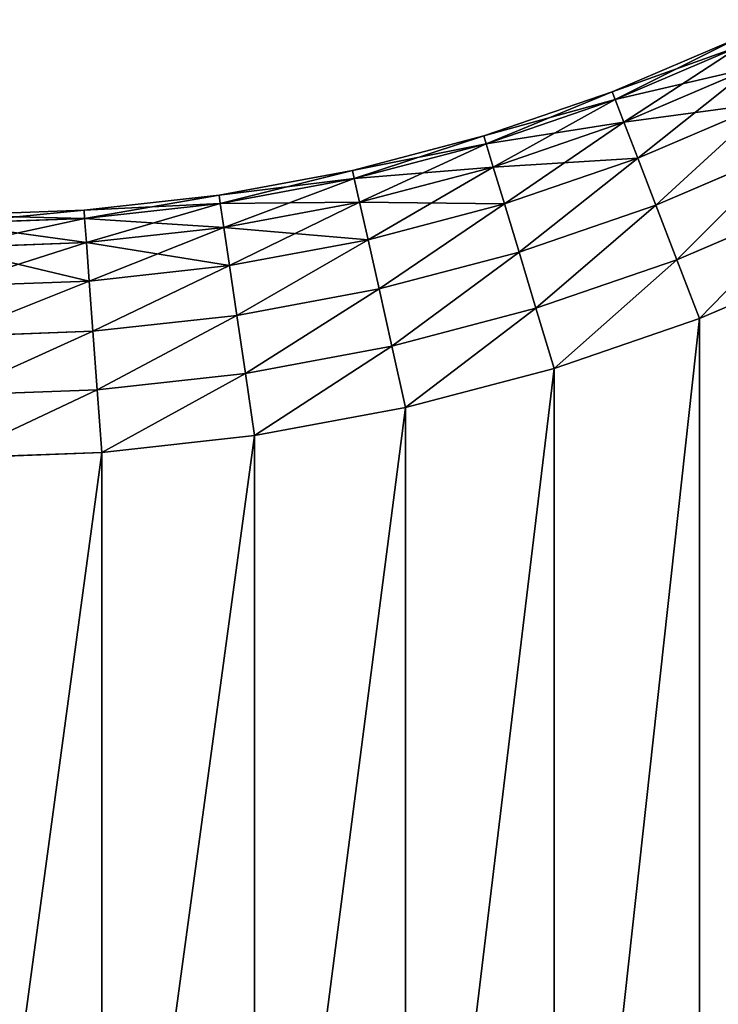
# Model space of a CAD drawing. Extents: x 8 to 690, y 8 to 312.
# Tile 240 of 256: x 638 to 644, y 160 to 168. Entities that reach past the tile are written whole.
import ezdxf

# ---------------------------------------------------------------- set-up
doc = ezdxf.new("R2010")
doc.units = 0
doc.layers.get('0').update_dxf_attribs({"color": 13, "linetype": 'CONTINUOUS'})

# ---------------------------------------------------------------- blocks, each defined once
blk = doc.blocks.new('SKP985B')
for p, q in [((643.1975, 172.8867, 8.7682), (642.1686, 172.4469, 8.7682)), ((642.1686, 172.4469, 2.7682), (643.1975, 172.8867, 2.7682)), ((643.2266, 172.8251, 9.2858), (642.1931, 172.3832, 9.2858)), ((642.1931, 172.3832, 2.2505), (643.2266, 172.8251, 2.2505)), ((643.3119, 172.6442, 9.7682), (642.2649, 172.1966, 9.7682)), ((642.2649, 172.1966, 1.7682), (643.3119, 172.6442, 1.7682)), ((642.1686, 172.4469, 8.7682), (641.1102, 172.0837, 8.7682)), ((641.1102, 172.0837, 2.7682), (642.1686, 172.4469, 2.7682)), ((642.1686, 172.4469, 8.7682), (642.1931, 172.3832, 9.2858)), ((642.1686, 172.4469, 2.7682), (642.1931, 172.3832, 2.2505)), ((642.1686, 172.4469, 8.7682), (642.1686, 172.4469, 2.7682)), ((642.1931, 172.3832, 9.2858), (641.13, 172.0184, 9.2858)), ((641.13, 172.0184, 2.2505), (642.1931, 172.3832, 2.2505)), ((642.1931, 172.3832, 9.2858), (642.2649, 172.1966, 9.7682)), ((642.1931, 172.3832, 2.2505), (642.2649, 172.1966, 1.7682)), ((643.4475, 172.3566, 10.1824), (642.3791, 171.8998, 10.1824)), ((642.3791, 171.8998, 1.3539), (643.4475, 172.3566, 1.3539)), ((642.2649, 172.1966, 9.7682), (641.1878, 171.8271, 9.7682)), ((641.1878, 171.8271, 1.7682), (642.2649, 172.1966, 1.7682)), ((642.2649, 172.1966, 9.7682), (642.3791, 171.8998, 10.1824)), ((642.2649, 172.1966, 1.7682), (642.3791, 171.8998, 1.3539)), ((641.1102, 172.0837, 8.7682), (640.028, 171.7992, 8.7682)), ((641.1102, 172.0837, 2.7682), (640.028, 171.7992, 2.7682)), ((641.13, 172.0184, 9.2858), (640.0429, 171.7327, 9.2858)), ((640.0429, 171.7327, 2.2505), (641.13, 172.0184, 2.2505)), ((641.13, 172.0184, 9.2858), (641.1102, 172.0837, 8.7682)), ((641.1102, 172.0837, 8.7682), (641.1102, 172.0837, 2.7682)), ((641.1102, 172.0837, 2.7682), (641.13, 172.0184, 2.2505)), ((641.13, 172.0184, 9.2858), (641.1878, 171.8271, 9.7682)), ((641.13, 172.0184, 2.2505), (641.1878, 171.8271, 1.7682)), ((643.6244, 171.9817, 10.5002), (642.5279, 171.5129, 10.5002)), ((642.5279, 171.5129, 1.0361), (643.6244, 171.9817, 1.0361)), ((642.3791, 171.8998, 10.1824), (641.28, 171.5227, 10.1824)), ((641.28, 171.5227, 1.3539), (642.3791, 171.8998, 1.3539)), ((642.3791, 171.8998, 10.1824), (642.5279, 171.5129, 10.5002)), ((642.3791, 171.8998, 1.3539), (642.5279, 171.5129, 1.0361)), ((640.028, 171.7992, 8.7682), (638.9279, 171.5949, 8.7682)), ((640.028, 171.7992, 2.7682), (638.9279, 171.5949, 2.7682)), ((640.0429, 171.7327, 9.2858), (640.028, 171.7992, 8.7682)), ((640.028, 171.7992, 8.7682), (640.028, 171.7992, 2.7682)), ((640.028, 171.7992, 2.7682), (640.0429, 171.7327, 2.2505)), ((641.1878, 171.8271, 9.7682), (640.0866, 171.5376, 9.7682)), ((640.0866, 171.5376, 1.7682), (641.1878, 171.8271, 1.7682)), ((641.1878, 171.8271, 9.7682), (641.28, 171.5227, 10.1824)), ((641.1878, 171.8271, 1.7682), (641.28, 171.5227, 1.3539)), ((640.0429, 171.7327, 9.2858), (638.9378, 171.5274, 9.2858)), ((640.0429, 171.7327, 2.2505), (638.9378, 171.5274, 2.2505)), ((640.0866, 171.5376, 9.7682), (640.0429, 171.7327, 9.2858)), ((640.0429, 171.7327, 2.2505), (640.0866, 171.5376, 1.7682)), ((638.9279, 171.5949, 8.7682), (637.8157, 171.4718, 8.7682)), ((638.9279, 171.5949, 2.7682), (637.8157, 171.4718, 2.7682)), ((638.9378, 171.5274, 9.2858), (638.9279, 171.5949, 8.7682)), ((638.9279, 171.5949, 8.7682), (638.9279, 171.5949, 2.7682)), ((638.9279, 171.5949, 2.7682), (638.9378, 171.5274, 2.2505)), ((640.0866, 171.5376, 9.7682), (638.9671, 171.3296, 9.7682)), ((638.9671, 171.3296, 1.7682), (640.0866, 171.5376, 1.7682)), ((640.0866, 171.5376, 9.7682), (640.1561, 171.2272, 10.1824)), ((640.0866, 171.5376, 1.7682), (640.1561, 171.2272, 1.3539)), ((643.8303, 171.5451, 10.7), (642.7012, 171.0624, 10.7)), ((642.7012, 171.0624, 0.8363), (643.8303, 171.5451, 0.8363)), ((637.8157, 171.4718, 8.7682), (636.6975, 171.4307, 8.7682)), ((637.8157, 171.4718, 2.7682), (636.6975, 171.4307, 2.7682)), ((637.8207, 171.4038, 9.2858), (637.8157, 171.4718, 8.7682)), ((637.8157, 171.4718, 8.7682), (637.8157, 171.4718, 2.7682)), ((637.8157, 171.4718, 2.7682), (637.8207, 171.4038, 2.2505)), ((638.9378, 171.5274, 9.2858), (637.8207, 171.4038, 9.2858)), ((638.9378, 171.5274, 2.2505), (637.8207, 171.4038, 2.2505)), ((638.9671, 171.3296, 9.7682), (638.9378, 171.5274, 9.2858)), ((638.9378, 171.5274, 2.2505), (638.9671, 171.3296, 1.7682)), ((641.28, 171.5227, 10.1824), (640.1561, 171.2272, 10.1824)), ((640.1561, 171.2272, 1.3539), (641.28, 171.5227, 1.3539)), ((641.28, 171.5227, 10.1824), (641.4, 171.1259, 10.5002)), ((641.28, 171.5227, 1.3539), (641.4, 171.1259, 1.0361)), ((642.5279, 171.5129, 10.5002), (641.4, 171.1259, 10.5002)), ((641.4, 171.1259, 1.0361), (642.5279, 171.5129, 1.0361)), ((642.5279, 171.5129, 10.5002), (642.7012, 171.0624, 10.7)), ((642.5279, 171.5129, 1.0361), (642.7012, 171.0624, 0.8363)), ((637.8207, 171.4038, 9.2858), (636.6987, 171.3626, 9.2858)), ((637.8207, 171.4038, 2.2505), (636.6987, 171.3626, 2.2505)), ((637.8354, 171.2044, 9.7682), (637.8207, 171.4038, 9.2858)), ((637.8207, 171.4038, 2.2505), (637.8354, 171.2044, 1.7682)), ((638.9671, 171.3296, 9.7682), (637.8354, 171.2044, 9.7682)), ((638.9671, 171.3296, 1.7682), (637.8354, 171.2044, 1.7682)), ((639.0137, 171.015, 10.1824), (638.9671, 171.3296, 9.7682)), ((638.9671, 171.3296, 1.7682), (639.0137, 171.015, 1.3539)), ((637.8354, 171.2044, 9.7682), (636.7024, 171.1628, 9.7682)), ((637.8354, 171.2044, 1.7682), (636.7024, 171.1628, 1.7682)), ((637.8587, 170.8872, 10.1824), (637.8354, 171.2044, 9.7682)), ((637.8354, 171.2044, 1.7682), (637.8587, 170.8872, 1.3539)), ((640.1561, 171.2272, 10.1824), (639.0137, 171.015, 10.1824)), ((639.0137, 171.015, 1.3539), (640.1561, 171.2272, 1.3539)), ((640.1561, 171.2272, 10.1824), (640.2468, 170.8227, 10.5002)), ((640.1561, 171.2272, 1.3539), (640.2468, 170.8227, 1.0361)), ((641.4, 171.1259, 10.5002), (640.2468, 170.8227, 10.5002)), ((640.2468, 170.8227, 1.0361), (641.4, 171.1259, 1.0361)), ((641.4, 171.1259, 10.5002), (641.5398, 170.6639, 10.7)), ((641.4, 171.1259, 1.0361), (641.5398, 170.6639, 0.8363)), ((642.7012, 171.0624, 10.7), (641.5398, 170.6639, 10.7)), ((641.5398, 170.6639, 0.8363), (642.7012, 171.0624, 0.8363)), ((642.7012, 171.0624, 10.7), (642.8872, 170.579, 10.7682)), ((642.7012, 171.0624, 0.8363), (642.8872, 170.579, 0.7682)), ((644.0512, 171.0766, 10.7682), (642.8872, 170.579, 10.7682)), ((642.8872, 170.579, 0.7682), (644.0512, 171.0766, 0.7682)), ((639.0137, 171.015, 10.1824), (637.8587, 170.8872, 10.1824)), ((637.8587, 170.8872, 1.3539), (639.0137, 171.015, 1.3539)), ((639.0137, 171.015, 10.1824), (639.0743, 170.605, 10.5002)), ((639.0137, 171.015, 1.3539), (639.0743, 170.605, 1.0361)), ((637.8587, 170.8872, 10.1824), (636.7082, 170.845, 10.1824)), ((637.8587, 170.8872, 1.3539), (636.7082, 170.845, 1.3539)), ((637.8891, 170.4739, 10.5002), (637.8587, 170.8872, 10.1824)), ((637.8587, 170.8872, 1.3539), (637.8891, 170.4739, 1.0361)), ((640.2468, 170.8227, 10.5002), (639.0743, 170.605, 10.5002)), ((639.0743, 170.605, 1.0361), (640.2468, 170.8227, 1.0361)), ((640.2468, 170.8227, 10.5002), (640.3523, 170.3517, 10.7)), ((640.2468, 170.8227, 1.0361), (640.3523, 170.3517, 0.8363)), ((641.5398, 170.6639, 10.7), (640.3523, 170.3517, 10.7)), ((640.3523, 170.3517, 0.8363), (641.5398, 170.6639, 0.8363)), ((641.5398, 170.6639, 10.7), (641.6898, 170.1681, 10.7682)), ((641.5398, 170.6639, 0.8363), (641.6898, 170.1681, 0.7682)), ((639.0743, 170.605, 10.5002), (637.8891, 170.4739, 10.5002)), ((637.8891, 170.4739, 1.0361), (639.0743, 170.605, 1.0361)), ((639.0743, 170.605, 10.5002), (639.145, 170.1275, 10.7)), ((639.0743, 170.605, 1.0361), (639.145, 170.1275, 0.8363)), ((642.8872, 170.579, 10.7682), (641.6898, 170.1681, 10.7682)), ((641.6898, 170.1681, 0.7682), (642.8872, 170.579, 0.7682)), ((637.8891, 170.4739, 10.5002), (636.7158, 170.4307, 10.5002)), ((636.7158, 170.4307, 1.0361), (637.8891, 170.4739, 1.0361)), ((637.8891, 170.4739, 10.5002), (637.9246, 169.9925, 10.7)), ((637.8891, 170.4739, 1.0361), (637.9246, 169.9925, 0.8363)), ((640.3523, 170.3517, 10.7), (639.145, 170.1275, 10.7)), ((639.145, 170.1275, 0.8363), (640.3523, 170.3517, 0.8363)), ((640.3523, 170.3517, 10.7), (640.4655, 169.8462, 10.7682)), ((640.3523, 170.3517, 0.8363), (640.4655, 169.8462, 0.7682)), ((641.6898, 170.1681, 10.7682), (640.4655, 169.8462, 10.7682)), ((640.4655, 169.8462, 0.7682), (641.6898, 170.1681, 0.7682)), ((639.145, 170.1275, 10.7), (637.9246, 169.9925, 10.7)), ((637.9246, 169.9925, 0.8363), (639.145, 170.1275, 0.8363)), ((639.145, 170.1275, 10.7), (639.2208, 169.6151, 10.7682)), ((639.145, 170.1275, 0.8363), (639.2208, 169.6151, 0.7682)), ((637.9246, 169.9925, 10.7), (636.7247, 169.9484, 10.7)), ((636.7247, 169.9484, 0.8363), (637.9246, 169.9925, 0.8363)), ((637.9246, 169.9925, 10.7), (637.9626, 169.4759, 10.7682)), ((637.9246, 169.9925, 0.8363), (637.9626, 169.4759, 0.7682)), ((640.4655, 169.8462, 10.7682), (639.2208, 169.6151, 10.7682)), ((639.2208, 169.6151, 0.7682), (640.4655, 169.8462, 0.7682)), ((639.2208, 169.6151, 10.7682), (637.9626, 169.4759, 10.7682)), ((637.9626, 169.4759, 0.7682), (639.2208, 169.6151, 0.7682)), ((637.9626, 169.4759, 10.7682), (636.7342, 169.4307, 10.7682)), ((636.7342, 169.4307, 0.7682), (637.9626, 169.4759, 0.7682))]:
    blk.add_line(p, q)
at = {"color": 7}
mesh = blk.add_polyface(dxfattribs=at)
corners = [(628.6975, 160.4307, 10.7682), (636.7342, 169.4307, 10.7682), (628.6975, 169.4307, 10.7682), (636.7342, 160.4307, 10.7682), (637.9626, 169.4759, 10.7682), (637.9626, 160.3856, 10.7682), (639.2208, 169.6151, 10.7682), (639.2208, 160.2464, 10.7682), (640.4655, 169.8462, 10.7682), (640.4655, 160.0152, 10.7682), (641.6898, 170.1681, 10.7682), (641.6898, 159.6934, 10.7682), (642.8872, 170.579, 10.7682), (642.8872, 159.2825, 10.7682), (644.0512, 171.0766, 10.7682), (644.0512, 158.7849, 10.7682), (645.1756, 171.6584, 10.7682), (645.1756, 158.2031, 10.7682), (646.2543, 172.321, 10.7682), (646.2543, 157.5405, 10.7682), (647.2814, 173.0611, 10.7682), (647.2814, 156.8004, 10.7682), (648.2514, 173.8745, 10.7682), (648.2514, 155.987, 10.7682), (649.1591, 174.7569, 10.7682), (649.1591, 155.1046, 10.7682), (650.5892, 176.3703, 10.7682), (650.5892, 153.4912, 10.7682), (651.2239, 176.9943, 10.7682), (651.2239, 152.8672, 10.7682), (651.9006, 177.5725, 10.7682), (651.9006, 152.2889, 10.7682), (652.6159, 178.1023, 10.7682), (652.6159, 151.7592, 10.7682), (653.3663, 178.5808, 10.7682), (653.3663, 151.2806, 10.7682), (654.1483, 179.006, 10.7682), (654.1483, 150.8555, 10.7682), (654.9579, 179.3757, 10.7682), (654.9579, 150.4858, 10.7682), (655.7914, 179.688, 10.7682), (655.7914, 150.1735, 10.7682), (656.6446, 179.9416, 10.7682), (656.6446, 149.9199, 10.7682), (657.5134, 180.135, 10.7682), (657.5134, 149.7264, 10.7682), (658.3935, 180.2675, 10.7682), (658.3935, 149.594, 10.7682), (659.2708, 180.3376, 10.7682), (659.2708, 149.5239, 10.7682), (664.2975, 180.3376, 10.7682), (664.2975, 149.5239, 10.7682)]
mesh.append_faces([[corners[k] for k in face] for face in [(0, 1, 2), (50, 49, 51)]], dxfattribs={"vtx0": -1, "color": 7})
mesh.append_faces([[corners[k] for k in face] for face in [(1, 3, 4), (4, 5, 6), (6, 7, 8), (8, 9, 10), (10, 11, 12), (12, 13, 14), (14, 15, 16), (16, 17, 18), (18, 19, 20), (20, 21, 22), (22, 23, 24), (24, 25, 26), (26, 27, 28), (28, 29, 30), (30, 31, 32), (32, 33, 34), (34, 35, 36), (36, 37, 38), (38, 39, 40), (40, 41, 42), (42, 43, 44), (44, 45, 46), (46, 47, 48), (48, 49, 50)]], dxfattribs={"vtx0": -1, "vtx1": -1, "color": 7})
mesh.append_faces([[corners[k] for k in face] for face in [(1, 0, 3), (4, 3, 5), (6, 5, 7), (8, 7, 9), (10, 9, 11), (12, 11, 13), (14, 13, 15), (16, 15, 17), (18, 17, 19), (20, 19, 21), (22, 21, 23), (24, 23, 25), (26, 25, 27), (28, 27, 29), (30, 29, 31), (32, 31, 33), (34, 33, 35), (36, 35, 37), (38, 37, 39), (40, 39, 41), (42, 41, 43), (44, 43, 45), (46, 45, 47), (48, 47, 49)]], dxfattribs={"vtx0": -1, "vtx2": -1, "color": 7})
mesh = blk.add_polyface(dxfattribs=at)
corners = [(636.7342, 169.4307, 0.7682), (628.6975, 160.4307, 0.7682), (628.6975, 169.4307, 0.7682), (636.7342, 160.4307, 0.7682), (637.9626, 169.4759, 0.7682), (637.9626, 160.3856, 0.7682), (639.2208, 169.6151, 0.7682), (639.2208, 160.2464, 0.7682), (640.4655, 169.8462, 0.7682), (640.4655, 160.0152, 0.7682), (641.6898, 170.1681, 0.7682), (641.6898, 159.6934, 0.7682), (642.8872, 170.579, 0.7682), (642.8872, 159.2825, 0.7682), (644.0512, 171.0766, 0.7682), (644.0512, 158.7849, 0.7682), (645.1756, 171.6584, 0.7682), (645.1756, 158.2031, 0.7682), (646.2543, 172.321, 0.7682), (646.2543, 157.5405, 0.7682), (647.2814, 173.0611, 0.7682), (647.2814, 156.8004, 0.7682), (648.2514, 173.8745, 0.7682), (648.2514, 155.987, 0.7682), (649.1591, 174.7569, 0.7682), (649.1591, 155.1046, 0.7682), (650.5892, 176.3703, 0.7682), (650.5892, 153.4912, 0.7682), (651.2239, 176.9943, 0.7682), (651.2239, 152.8672, 0.7682), (651.9006, 177.5725, 0.7682), (651.9006, 152.2889, 0.7682), (652.6159, 178.1023, 0.7682), (652.6159, 151.7592, 0.7682), (653.3663, 178.5808, 0.7682), (653.3663, 151.2806, 0.7682), (654.1483, 179.006, 0.7682), (654.1483, 150.8555, 0.7682), (654.9579, 179.3757, 0.7682), (654.9579, 150.4858, 0.7682), (655.7914, 179.688, 0.7682), (655.7914, 150.1735, 0.7682), (656.6446, 179.9416, 0.7682), (656.6446, 149.9199, 0.7682), (657.5134, 180.135, 0.7682), (657.5134, 149.7264, 0.7682), (658.3935, 180.2675, 0.7682), (658.3935, 149.594, 0.7682), (659.2708, 180.3376, 0.7682), (659.2708, 149.5239, 0.7682), (664.2975, 180.3376, 0.7682), (664.2975, 149.5239, 0.7682)]
mesh.append_faces([[corners[k] for k in face] for face in [(0, 1, 2), (49, 50, 51)]], dxfattribs={"vtx0": -1, "color": 7})
mesh.append_faces([[corners[k] for k in face] for face in [(1, 0, 3), (3, 4, 5), (5, 6, 7), (7, 8, 9), (9, 10, 11), (11, 12, 13), (13, 14, 15), (15, 16, 17), (17, 18, 19), (19, 20, 21), (21, 22, 23), (23, 24, 25), (25, 26, 27), (27, 28, 29), (29, 30, 31), (31, 32, 33), (33, 34, 35), (35, 36, 37), (37, 38, 39), (39, 40, 41), (41, 42, 43), (43, 44, 45), (45, 46, 47), (47, 48, 49)]], dxfattribs={"vtx0": -1, "vtx1": -1, "color": 7})
mesh.append_faces([[corners[k] for k in face] for face in [(3, 0, 4), (5, 4, 6), (7, 6, 8), (9, 8, 10), (11, 10, 12), (13, 12, 14), (15, 14, 16), (17, 16, 18), (19, 18, 20), (21, 20, 22), (23, 22, 24), (25, 24, 26), (27, 26, 28), (29, 28, 30), (31, 30, 32), (33, 32, 34), (35, 34, 36), (37, 36, 38), (39, 38, 40), (41, 40, 42), (43, 42, 44), (45, 44, 46), (47, 46, 48), (49, 48, 50)]], dxfattribs={"vtx0": -1, "vtx2": -1, "color": 7})
mesh = blk.add_polyface(dxfattribs=at)
corners = [(642.1931, 172.3832, 9.2858), (643.1975, 172.8867, 8.7682), (642.1686, 172.4469, 8.7682), (643.2266, 172.8251, 9.2858)]
mesh.append_faces([[corners[k] for k in face] for face in [(0, 1, 2), (1, 0, 3)]], dxfattribs={"vtx0": -1, "color": 7})
mesh = blk.add_polyface(dxfattribs=at)
corners = [(642.1686, 172.4469, 2.7682), (643.2266, 172.8251, 2.2505), (642.1931, 172.3832, 2.2505), (643.1975, 172.8867, 2.7682)]
mesh.append_faces([[corners[k] for k in face] for face in [(0, 1, 2), (1, 0, 3)]], dxfattribs={"vtx0": -1, "color": 7})
mesh = blk.add_polyface(dxfattribs=at)
corners = [(642.1686, 172.4469, 8.7682), (643.1975, 172.8867, 2.7682), (642.1686, 172.4469, 2.7682), (643.1975, 172.8867, 8.7682)]
mesh.append_faces([[corners[k] for k in face] for face in [(0, 1, 2), (1, 0, 3)]], dxfattribs={"vtx0": -1, "color": 7})
mesh = blk.add_polyface(dxfattribs=at)
corners = [(642.2649, 172.1966, 9.7682), (643.2266, 172.8251, 9.2858), (642.1931, 172.3832, 9.2858), (643.3119, 172.6442, 9.7682)]
mesh.append_faces([[corners[k] for k in face] for face in [(0, 1, 2), (1, 0, 3)]], dxfattribs={"vtx0": -1, "color": 7})
mesh = blk.add_polyface(dxfattribs=at)
corners = [(642.1931, 172.3832, 2.2505), (643.3119, 172.6442, 1.7682), (642.2649, 172.1966, 1.7682), (643.2266, 172.8251, 2.2505)]
mesh.append_faces([[corners[k] for k in face] for face in [(0, 1, 2), (1, 0, 3)]], dxfattribs={"vtx0": -1, "color": 7})
mesh = blk.add_polyface(dxfattribs=at)
corners = [(642.3791, 171.8998, 10.1824), (643.3119, 172.6442, 9.7682), (642.2649, 172.1966, 9.7682), (643.4475, 172.3566, 10.1824)]
mesh.append_faces([[corners[k] for k in face] for face in [(0, 1, 2), (1, 0, 3)]], dxfattribs={"vtx0": -1, "color": 7})
mesh = blk.add_polyface(dxfattribs=at)
corners = [(642.2649, 172.1966, 1.7682), (643.4475, 172.3566, 1.3539), (642.3791, 171.8998, 1.3539), (643.3119, 172.6442, 1.7682)]
mesh.append_faces([[corners[k] for k in face] for face in [(0, 1, 2), (1, 0, 3)]], dxfattribs={"vtx0": -1, "color": 7})
mesh = blk.add_polyface(dxfattribs=at)
corners = [(641.13, 172.0184, 9.2858), (642.1686, 172.4469, 8.7682), (641.1102, 172.0837, 8.7682), (642.1931, 172.3832, 9.2858)]
mesh.append_faces([[corners[k] for k in face] for face in [(0, 1, 2), (1, 0, 3)]], dxfattribs={"vtx0": -1, "color": 7})
mesh = blk.add_polyface(dxfattribs=at)
corners = [(641.1102, 172.0837, 2.7682), (642.1931, 172.3832, 2.2505), (641.13, 172.0184, 2.2505), (642.1686, 172.4469, 2.7682)]
mesh.append_faces([[corners[k] for k in face] for face in [(0, 1, 2), (1, 0, 3)]], dxfattribs={"vtx0": -1, "color": 7})
mesh = blk.add_polyface(dxfattribs=at)
corners = [(641.1102, 172.0837, 8.7682), (642.1686, 172.4469, 2.7682), (641.1102, 172.0837, 2.7682), (642.1686, 172.4469, 8.7682)]
mesh.append_faces([[corners[k] for k in face] for face in [(0, 1, 2), (1, 0, 3)]], dxfattribs={"vtx0": -1, "color": 7})
mesh = blk.add_polyface(dxfattribs=at)
corners = [(641.1878, 171.8271, 9.7682), (642.1931, 172.3832, 9.2858), (641.13, 172.0184, 9.2858), (642.2649, 172.1966, 9.7682)]
mesh.append_faces([[corners[k] for k in face] for face in [(0, 1, 2), (1, 0, 3)]], dxfattribs={"vtx0": -1, "color": 7})
mesh = blk.add_polyface(dxfattribs=at)
corners = [(641.13, 172.0184, 2.2505), (642.2649, 172.1966, 1.7682), (641.1878, 171.8271, 1.7682), (642.1931, 172.3832, 2.2505)]
mesh.append_faces([[corners[k] for k in face] for face in [(0, 1, 2), (1, 0, 3)]], dxfattribs={"vtx0": -1, "color": 7})
mesh = blk.add_polyface(dxfattribs=at)
corners = [(642.5279, 171.5129, 10.5002), (643.4475, 172.3566, 10.1824), (642.3791, 171.8998, 10.1824), (643.6244, 171.9817, 10.5002)]
mesh.append_faces([[corners[k] for k in face] for face in [(0, 1, 2), (1, 0, 3)]], dxfattribs={"vtx0": -1, "color": 7})
mesh = blk.add_polyface(dxfattribs=at)
corners = [(643.4475, 172.3566, 1.3539), (642.5279, 171.5129, 1.0361), (642.3791, 171.8998, 1.3539), (643.6244, 171.9817, 1.0361)]
mesh.append_faces([[corners[k] for k in face] for face in [(0, 1, 2), (1, 0, 3)]], dxfattribs={"vtx0": -1, "color": 7})
mesh = blk.add_polyface(dxfattribs=at)
corners = [(641.28, 171.5227, 10.1824), (642.2649, 172.1966, 9.7682), (641.1878, 171.8271, 9.7682), (642.3791, 171.8998, 10.1824)]
mesh.append_faces([[corners[k] for k in face] for face in [(0, 1, 2), (1, 0, 3)]], dxfattribs={"vtx0": -1, "color": 7})
mesh = blk.add_polyface(dxfattribs=at)
corners = [(641.1878, 171.8271, 1.7682), (642.3791, 171.8998, 1.3539), (641.28, 171.5227, 1.3539), (642.2649, 172.1966, 1.7682)]
mesh.append_faces([[corners[k] for k in face] for face in [(0, 1, 2), (1, 0, 3)]], dxfattribs={"vtx0": -1, "color": 7})
mesh = blk.add_polyface(dxfattribs=at)
corners = [(640.0429, 171.7327, 9.2858), (641.1102, 172.0837, 8.7682), (640.028, 171.7992, 8.7682), (641.13, 172.0184, 9.2858)]
mesh.append_faces([[corners[k] for k in face] for face in [(0, 1, 2), (1, 0, 3)]], dxfattribs={"vtx0": -1, "color": 7})
mesh = blk.add_polyface(dxfattribs=at)
corners = [(640.028, 171.7992, 8.7682), (641.1102, 172.0837, 2.7682), (640.028, 171.7992, 2.7682), (641.1102, 172.0837, 8.7682)]
mesh.append_faces([[corners[k] for k in face] for face in [(0, 1, 2), (1, 0, 3)]], dxfattribs={"vtx0": -1, "color": 7})
mesh = blk.add_polyface(dxfattribs=at)
corners = [(640.028, 171.7992, 2.7682), (641.13, 172.0184, 2.2505), (640.0429, 171.7327, 2.2505), (641.1102, 172.0837, 2.7682)]
mesh.append_faces([[corners[k] for k in face] for face in [(0, 1, 2), (1, 0, 3)]], dxfattribs={"vtx0": -1, "color": 7})
mesh = blk.add_polyface(dxfattribs=at)
corners = [(640.0866, 171.5376, 9.7682), (641.13, 172.0184, 9.2858), (640.0429, 171.7327, 9.2858), (641.1878, 171.8271, 9.7682)]
mesh.append_faces([[corners[k] for k in face] for face in [(0, 1, 2), (1, 0, 3)]], dxfattribs={"vtx0": -1, "color": 7})
mesh = blk.add_polyface(dxfattribs=at)
corners = [(640.0429, 171.7327, 2.2505), (641.1878, 171.8271, 1.7682), (640.0866, 171.5376, 1.7682), (641.13, 172.0184, 2.2505)]
mesh.append_faces([[corners[k] for k in face] for face in [(0, 1, 2), (1, 0, 3)]], dxfattribs={"vtx0": -1, "color": 7})
mesh = blk.add_polyface(dxfattribs=at)
corners = [(642.7012, 171.0624, 10.7), (643.6244, 171.9817, 10.5002), (642.5279, 171.5129, 10.5002), (643.8303, 171.5451, 10.7)]
mesh.append_faces([[corners[k] for k in face] for face in [(0, 1, 2), (1, 0, 3)]], dxfattribs={"vtx0": -1, "color": 7})
mesh = blk.add_polyface(dxfattribs=at)
corners = [(643.6244, 171.9817, 1.0361), (642.7012, 171.0624, 0.8363), (642.5279, 171.5129, 1.0361), (643.8303, 171.5451, 0.8363)]
mesh.append_faces([[corners[k] for k in face] for face in [(0, 1, 2), (1, 0, 3)]], dxfattribs={"vtx0": -1, "color": 7})
mesh = blk.add_polyface(dxfattribs=at)
corners = [(641.4, 171.1259, 10.5002), (642.3791, 171.8998, 10.1824), (641.28, 171.5227, 10.1824), (642.5279, 171.5129, 10.5002)]
mesh.append_faces([[corners[k] for k in face] for face in [(0, 1, 2), (1, 0, 3)]], dxfattribs={"vtx0": -1, "color": 7})
mesh = blk.add_polyface(dxfattribs=at)
corners = [(642.3791, 171.8998, 1.3539), (641.4, 171.1259, 1.0361), (641.28, 171.5227, 1.3539), (642.5279, 171.5129, 1.0361)]
mesh.append_faces([[corners[k] for k in face] for face in [(0, 1, 2), (1, 0, 3)]], dxfattribs={"vtx0": -1, "color": 7})
mesh = blk.add_polyface(dxfattribs=at)
corners = [(638.9378, 171.5274, 9.2858), (640.028, 171.7992, 8.7682), (638.9279, 171.5949, 8.7682), (640.0429, 171.7327, 9.2858)]
mesh.append_faces([[corners[k] for k in face] for face in [(0, 1, 2), (1, 0, 3)]], dxfattribs={"vtx0": -1, "color": 7})
mesh = blk.add_polyface(dxfattribs=at)
corners = [(638.9279, 171.5949, 8.7682), (640.028, 171.7992, 2.7682), (638.9279, 171.5949, 2.7682), (640.028, 171.7992, 8.7682)]
mesh.append_faces([[corners[k] for k in face] for face in [(0, 1, 2), (1, 0, 3)]], dxfattribs={"vtx0": -1, "color": 7})
mesh = blk.add_polyface(dxfattribs=at)
corners = [(638.9279, 171.5949, 2.7682), (640.0429, 171.7327, 2.2505), (638.9378, 171.5274, 2.2505), (640.028, 171.7992, 2.7682)]
mesh.append_faces([[corners[k] for k in face] for face in [(0, 1, 2), (1, 0, 3)]], dxfattribs={"vtx0": -1, "color": 7})
mesh = blk.add_polyface(dxfattribs=at)
corners = [(640.1561, 171.2272, 10.1824), (641.1878, 171.8271, 9.7682), (640.0866, 171.5376, 9.7682), (641.28, 171.5227, 10.1824)]
mesh.append_faces([[corners[k] for k in face] for face in [(0, 1, 2), (1, 0, 3)]], dxfattribs={"vtx0": -1, "color": 7})
mesh = blk.add_polyface(dxfattribs=at)
corners = [(640.0866, 171.5376, 1.7682), (641.28, 171.5227, 1.3539), (640.1561, 171.2272, 1.3539), (641.1878, 171.8271, 1.7682)]
mesh.append_faces([[corners[k] for k in face] for face in [(0, 1, 2), (1, 0, 3)]], dxfattribs={"vtx0": -1, "color": 7})
mesh = blk.add_polyface(dxfattribs=at)
corners = [(638.9671, 171.3296, 9.7682), (640.0429, 171.7327, 9.2858), (638.9378, 171.5274, 9.2858), (640.0866, 171.5376, 9.7682)]
mesh.append_faces([[corners[k] for k in face] for face in [(0, 1, 2), (1, 0, 3)]], dxfattribs={"vtx0": -1, "color": 7})
mesh = blk.add_polyface(dxfattribs=at)
corners = [(638.9378, 171.5274, 2.2505), (640.0866, 171.5376, 1.7682), (638.9671, 171.3296, 1.7682), (640.0429, 171.7327, 2.2505)]
mesh.append_faces([[corners[k] for k in face] for face in [(0, 1, 2), (1, 0, 3)]], dxfattribs={"vtx0": -1, "color": 7})
mesh = blk.add_polyface(dxfattribs=at)
corners = [(637.8207, 171.4038, 9.2858), (638.9279, 171.5949, 8.7682), (637.8157, 171.4718, 8.7682), (638.9378, 171.5274, 9.2858)]
mesh.append_faces([[corners[k] for k in face] for face in [(0, 1, 2), (1, 0, 3)]], dxfattribs={"vtx0": -1, "color": 7})
mesh = blk.add_polyface(dxfattribs=at)
corners = [(637.8157, 171.4718, 8.7682), (638.9279, 171.5949, 2.7682), (637.8157, 171.4718, 2.7682), (638.9279, 171.5949, 8.7682)]
mesh.append_faces([[corners[k] for k in face] for face in [(0, 1, 2), (1, 0, 3)]], dxfattribs={"vtx0": -1, "color": 7})
mesh = blk.add_polyface(dxfattribs=at)
corners = [(637.8157, 171.4718, 2.7682), (638.9378, 171.5274, 2.2505), (637.8207, 171.4038, 2.2505), (638.9279, 171.5949, 2.7682)]
mesh.append_faces([[corners[k] for k in face] for face in [(0, 1, 2), (1, 0, 3)]], dxfattribs={"vtx0": -1, "color": 7})
mesh = blk.add_polyface(dxfattribs=at)
corners = [(639.0137, 171.015, 10.1824), (640.0866, 171.5376, 9.7682), (638.9671, 171.3296, 9.7682), (640.1561, 171.2272, 10.1824)]
mesh.append_faces([[corners[k] for k in face] for face in [(0, 1, 2), (1, 0, 3)]], dxfattribs={"vtx0": -1, "color": 7})
mesh = blk.add_polyface(dxfattribs=at)
corners = [(638.9671, 171.3296, 1.7682), (640.1561, 171.2272, 1.3539), (639.0137, 171.015, 1.3539), (640.0866, 171.5376, 1.7682)]
mesh.append_faces([[corners[k] for k in face] for face in [(0, 1, 2), (1, 0, 3)]], dxfattribs={"vtx0": -1, "color": 7})
mesh = blk.add_polyface(dxfattribs=at)
corners = [(642.8872, 170.579, 10.7682), (643.8303, 171.5451, 10.7), (642.7012, 171.0624, 10.7), (644.0512, 171.0766, 10.7682)]
mesh.append_faces([[corners[k] for k in face] for face in [(0, 1, 2), (1, 0, 3)]], dxfattribs={"vtx0": -1, "color": 7})
mesh = blk.add_polyface(dxfattribs=at)
corners = [(643.8303, 171.5451, 0.8363), (642.8872, 170.579, 0.7682), (642.7012, 171.0624, 0.8363), (644.0512, 171.0766, 0.7682)]
mesh.append_faces([[corners[k] for k in face] for face in [(0, 1, 2), (1, 0, 3)]], dxfattribs={"vtx0": -1, "color": 7})
mesh = blk.add_polyface(dxfattribs=at)
corners = [(636.6987, 171.3626, 9.2858), (637.8157, 171.4718, 8.7682), (636.6975, 171.4307, 8.7682), (637.8207, 171.4038, 9.2858)]
mesh.append_faces([[corners[k] for k in face] for face in [(0, 1, 2), (1, 0, 3)]], dxfattribs={"vtx0": -1, "color": 7})
mesh = blk.add_polyface(dxfattribs=at)
corners = [(636.6975, 171.4307, 8.7682), (637.8157, 171.4718, 2.7682), (636.6975, 171.4307, 2.7682), (637.8157, 171.4718, 8.7682)]
mesh.append_faces([[corners[k] for k in face] for face in [(0, 1, 2), (1, 0, 3)]], dxfattribs={"vtx0": -1, "color": 7})
mesh = blk.add_polyface(dxfattribs=at)
corners = [(636.6975, 171.4307, 2.7682), (637.8207, 171.4038, 2.2505), (636.6987, 171.3626, 2.2505), (637.8157, 171.4718, 2.7682)]
mesh.append_faces([[corners[k] for k in face] for face in [(0, 1, 2), (1, 0, 3)]], dxfattribs={"vtx0": -1, "color": 7})
mesh = blk.add_polyface(dxfattribs=at)
corners = [(637.8354, 171.2044, 9.7682), (638.9378, 171.5274, 9.2858), (637.8207, 171.4038, 9.2858), (638.9671, 171.3296, 9.7682)]
mesh.append_faces([[corners[k] for k in face] for face in [(0, 1, 2), (1, 0, 3)]], dxfattribs={"vtx0": -1, "color": 7})
mesh = blk.add_polyface(dxfattribs=at)
corners = [(637.8207, 171.4038, 2.2505), (638.9671, 171.3296, 1.7682), (637.8354, 171.2044, 1.7682), (638.9378, 171.5274, 2.2505)]
mesh.append_faces([[corners[k] for k in face] for face in [(0, 1, 2), (1, 0, 3)]], dxfattribs={"vtx0": -1, "color": 7})
mesh = blk.add_polyface(dxfattribs=at)
corners = [(640.2468, 170.8227, 10.5002), (641.28, 171.5227, 10.1824), (640.1561, 171.2272, 10.1824), (641.4, 171.1259, 10.5002)]
mesh.append_faces([[corners[k] for k in face] for face in [(0, 1, 2), (1, 0, 3)]], dxfattribs={"vtx0": -1, "color": 7})
mesh = blk.add_polyface(dxfattribs=at)
corners = [(641.28, 171.5227, 1.3539), (640.2468, 170.8227, 1.0361), (640.1561, 171.2272, 1.3539), (641.4, 171.1259, 1.0361)]
mesh.append_faces([[corners[k] for k in face] for face in [(0, 1, 2), (1, 0, 3)]], dxfattribs={"vtx0": -1, "color": 7})
mesh = blk.add_polyface(dxfattribs=at)
corners = [(641.5398, 170.6639, 10.7), (642.5279, 171.5129, 10.5002), (641.4, 171.1259, 10.5002), (642.7012, 171.0624, 10.7)]
mesh.append_faces([[corners[k] for k in face] for face in [(0, 1, 2), (1, 0, 3)]], dxfattribs={"vtx0": -1, "color": 7})
mesh = blk.add_polyface(dxfattribs=at)
corners = [(642.5279, 171.5129, 1.0361), (641.5398, 170.6639, 0.8363), (641.4, 171.1259, 1.0361), (642.7012, 171.0624, 0.8363)]
mesh.append_faces([[corners[k] for k in face] for face in [(0, 1, 2), (1, 0, 3)]], dxfattribs={"vtx0": -1, "color": 7})
mesh = blk.add_polyface(dxfattribs=at)
corners = [(636.7024, 171.1628, 9.7682), (637.8207, 171.4038, 9.2858), (636.6987, 171.3626, 9.2858), (637.8354, 171.2044, 9.7682)]
mesh.append_faces([[corners[k] for k in face] for face in [(0, 1, 2), (1, 0, 3)]], dxfattribs={"vtx0": -1, "color": 7})
mesh = blk.add_polyface(dxfattribs=at)
corners = [(636.6987, 171.3626, 2.2505), (637.8354, 171.2044, 1.7682), (636.7024, 171.1628, 1.7682), (637.8207, 171.4038, 2.2505)]
mesh.append_faces([[corners[k] for k in face] for face in [(0, 1, 2), (1, 0, 3)]], dxfattribs={"vtx0": -1, "color": 7})
mesh = blk.add_polyface(dxfattribs=at)
corners = [(637.8587, 170.8872, 10.1824), (638.9671, 171.3296, 9.7682), (637.8354, 171.2044, 9.7682), (639.0137, 171.015, 10.1824)]
mesh.append_faces([[corners[k] for k in face] for face in [(0, 1, 2), (1, 0, 3)]], dxfattribs={"vtx0": -1, "color": 7})
mesh = blk.add_polyface(dxfattribs=at)
corners = [(637.8354, 171.2044, 1.7682), (639.0137, 171.015, 1.3539), (637.8587, 170.8872, 1.3539), (638.9671, 171.3296, 1.7682)]
mesh.append_faces([[corners[k] for k in face] for face in [(0, 1, 2), (1, 0, 3)]], dxfattribs={"vtx0": -1, "color": 7})
mesh = blk.add_polyface(dxfattribs=at)
corners = [(636.7082, 170.845, 10.1824), (637.8354, 171.2044, 9.7682), (636.7024, 171.1628, 9.7682), (637.8587, 170.8872, 10.1824)]
mesh.append_faces([[corners[k] for k in face] for face in [(0, 1, 2), (1, 0, 3)]], dxfattribs={"vtx0": -1, "color": 7})
mesh = blk.add_polyface(dxfattribs=at)
corners = [(636.7024, 171.1628, 1.7682), (637.8587, 170.8872, 1.3539), (636.7082, 170.845, 1.3539), (637.8354, 171.2044, 1.7682)]
mesh.append_faces([[corners[k] for k in face] for face in [(0, 1, 2), (1, 0, 3)]], dxfattribs={"vtx0": -1, "color": 7})
mesh = blk.add_polyface(dxfattribs=at)
corners = [(639.0743, 170.605, 10.5002), (640.1561, 171.2272, 10.1824), (639.0137, 171.015, 10.1824), (640.2468, 170.8227, 10.5002)]
mesh.append_faces([[corners[k] for k in face] for face in [(0, 1, 2), (1, 0, 3)]], dxfattribs={"vtx0": -1, "color": 7})
mesh = blk.add_polyface(dxfattribs=at)
corners = [(640.1561, 171.2272, 1.3539), (639.0743, 170.605, 1.0361), (639.0137, 171.015, 1.3539), (640.2468, 170.8227, 1.0361)]
mesh.append_faces([[corners[k] for k in face] for face in [(0, 1, 2), (1, 0, 3)]], dxfattribs={"vtx0": -1, "color": 7})
mesh = blk.add_polyface(dxfattribs=at)
corners = [(640.3523, 170.3517, 10.7), (641.4, 171.1259, 10.5002), (640.2468, 170.8227, 10.5002), (641.5398, 170.6639, 10.7)]
mesh.append_faces([[corners[k] for k in face] for face in [(0, 1, 2), (1, 0, 3)]], dxfattribs={"vtx0": -1, "color": 7})
mesh = blk.add_polyface(dxfattribs=at)
corners = [(641.4, 171.1259, 1.0361), (640.3523, 170.3517, 0.8363), (640.2468, 170.8227, 1.0361), (641.5398, 170.6639, 0.8363)]
mesh.append_faces([[corners[k] for k in face] for face in [(0, 1, 2), (1, 0, 3)]], dxfattribs={"vtx0": -1, "color": 7})
mesh = blk.add_polyface(dxfattribs=at)
corners = [(641.6898, 170.1681, 10.7682), (642.7012, 171.0624, 10.7), (641.5398, 170.6639, 10.7), (642.8872, 170.579, 10.7682)]
mesh.append_faces([[corners[k] for k in face] for face in [(0, 1, 2), (1, 0, 3)]], dxfattribs={"vtx0": -1, "color": 7})
mesh = blk.add_polyface(dxfattribs=at)
corners = [(642.7012, 171.0624, 0.8363), (641.6898, 170.1681, 0.7682), (641.5398, 170.6639, 0.8363), (642.8872, 170.579, 0.7682)]
mesh.append_faces([[corners[k] for k in face] for face in [(0, 1, 2), (1, 0, 3)]], dxfattribs={"vtx0": -1, "color": 7})
mesh = blk.add_polyface(dxfattribs=at)
corners = [(637.8891, 170.4739, 10.5002), (639.0137, 171.015, 10.1824), (637.8587, 170.8872, 10.1824), (639.0743, 170.605, 10.5002)]
mesh.append_faces([[corners[k] for k in face] for face in [(0, 1, 2), (1, 0, 3)]], dxfattribs={"vtx0": -1, "color": 7})
mesh = blk.add_polyface(dxfattribs=at)
corners = [(639.0137, 171.015, 1.3539), (637.8891, 170.4739, 1.0361), (637.8587, 170.8872, 1.3539), (639.0743, 170.605, 1.0361)]
mesh.append_faces([[corners[k] for k in face] for face in [(0, 1, 2), (1, 0, 3)]], dxfattribs={"vtx0": -1, "color": 7})
mesh = blk.add_polyface(dxfattribs=at)
corners = [(636.7158, 170.4307, 10.5002), (637.8587, 170.8872, 10.1824), (636.7082, 170.845, 10.1824), (637.8891, 170.4739, 10.5002)]
mesh.append_faces([[corners[k] for k in face] for face in [(0, 1, 2), (1, 0, 3)]], dxfattribs={"vtx0": -1, "color": 7})
mesh = blk.add_polyface(dxfattribs=at)
corners = [(637.8587, 170.8872, 1.3539), (636.7158, 170.4307, 1.0361), (636.7082, 170.845, 1.3539), (637.8891, 170.4739, 1.0361)]
mesh.append_faces([[corners[k] for k in face] for face in [(0, 1, 2), (1, 0, 3)]], dxfattribs={"vtx0": -1, "color": 7})
mesh = blk.add_polyface(dxfattribs=at)
corners = [(639.145, 170.1275, 10.7), (640.2468, 170.8227, 10.5002), (639.0743, 170.605, 10.5002), (640.3523, 170.3517, 10.7)]
mesh.append_faces([[corners[k] for k in face] for face in [(0, 1, 2), (1, 0, 3)]], dxfattribs={"vtx0": -1, "color": 7})
mesh = blk.add_polyface(dxfattribs=at)
corners = [(640.2468, 170.8227, 1.0361), (639.145, 170.1275, 0.8363), (639.0743, 170.605, 1.0361), (640.3523, 170.3517, 0.8363)]
mesh.append_faces([[corners[k] for k in face] for face in [(0, 1, 2), (1, 0, 3)]], dxfattribs={"vtx0": -1, "color": 7})
mesh = blk.add_polyface(dxfattribs=at)
corners = [(640.4655, 169.8462, 10.7682), (641.5398, 170.6639, 10.7), (640.3523, 170.3517, 10.7), (641.6898, 170.1681, 10.7682)]
mesh.append_faces([[corners[k] for k in face] for face in [(0, 1, 2), (1, 0, 3)]], dxfattribs={"vtx0": -1, "color": 7})
mesh = blk.add_polyface(dxfattribs=at)
corners = [(641.5398, 170.6639, 0.8363), (640.4655, 169.8462, 0.7682), (640.3523, 170.3517, 0.8363), (641.6898, 170.1681, 0.7682)]
mesh.append_faces([[corners[k] for k in face] for face in [(0, 1, 2), (1, 0, 3)]], dxfattribs={"vtx0": -1, "color": 7})
mesh = blk.add_polyface(dxfattribs=at)
corners = [(637.9246, 169.9925, 10.7), (639.0743, 170.605, 10.5002), (637.8891, 170.4739, 10.5002), (639.145, 170.1275, 10.7)]
mesh.append_faces([[corners[k] for k in face] for face in [(0, 1, 2), (1, 0, 3)]], dxfattribs={"vtx0": -1, "color": 7})
mesh = blk.add_polyface(dxfattribs=at)
corners = [(639.0743, 170.605, 1.0361), (637.9246, 169.9925, 0.8363), (637.8891, 170.4739, 1.0361), (639.145, 170.1275, 0.8363)]
mesh.append_faces([[corners[k] for k in face] for face in [(0, 1, 2), (1, 0, 3)]], dxfattribs={"vtx0": -1, "color": 7})
mesh = blk.add_polyface(dxfattribs=at)
corners = [(636.7247, 169.9484, 10.7), (637.8891, 170.4739, 10.5002), (636.7158, 170.4307, 10.5002), (637.9246, 169.9925, 10.7)]
mesh.append_faces([[corners[k] for k in face] for face in [(0, 1, 2), (1, 0, 3)]], dxfattribs={"vtx0": -1, "color": 7})
mesh = blk.add_polyface(dxfattribs=at)
corners = [(637.8891, 170.4739, 1.0361), (636.7247, 169.9484, 0.8363), (636.7158, 170.4307, 1.0361), (637.9246, 169.9925, 0.8363)]
mesh.append_faces([[corners[k] for k in face] for face in [(0, 1, 2), (1, 0, 3)]], dxfattribs={"vtx0": -1, "color": 7})
mesh = blk.add_polyface(dxfattribs=at)
corners = [(639.2208, 169.6151, 10.7682), (640.3523, 170.3517, 10.7), (639.145, 170.1275, 10.7), (640.4655, 169.8462, 10.7682)]
mesh.append_faces([[corners[k] for k in face] for face in [(0, 1, 2), (1, 0, 3)]], dxfattribs={"vtx0": -1, "color": 7})
mesh = blk.add_polyface(dxfattribs=at)
corners = [(640.3523, 170.3517, 0.8363), (639.2208, 169.6151, 0.7682), (639.145, 170.1275, 0.8363), (640.4655, 169.8462, 0.7682)]
mesh.append_faces([[corners[k] for k in face] for face in [(0, 1, 2), (1, 0, 3)]], dxfattribs={"vtx0": -1, "color": 7})
mesh = blk.add_polyface(dxfattribs=at)
corners = [(637.9626, 169.4759, 10.7682), (639.145, 170.1275, 10.7), (637.9246, 169.9925, 10.7), (639.2208, 169.6151, 10.7682)]
mesh.append_faces([[corners[k] for k in face] for face in [(0, 1, 2), (1, 0, 3)]], dxfattribs={"vtx0": -1, "color": 7})
mesh = blk.add_polyface(dxfattribs=at)
corners = [(639.145, 170.1275, 0.8363), (637.9626, 169.4759, 0.7682), (637.9246, 169.9925, 0.8363), (639.2208, 169.6151, 0.7682)]
mesh.append_faces([[corners[k] for k in face] for face in [(0, 1, 2), (1, 0, 3)]], dxfattribs={"vtx0": -1, "color": 7})
mesh = blk.add_polyface(dxfattribs=at)
corners = [(636.7342, 169.4307, 10.7682), (637.9246, 169.9925, 10.7), (636.7247, 169.9484, 10.7), (637.9626, 169.4759, 10.7682)]
mesh.append_faces([[corners[k] for k in face] for face in [(0, 1, 2), (1, 0, 3)]], dxfattribs={"vtx0": -1, "color": 7})
mesh = blk.add_polyface(dxfattribs=at)
corners = [(637.9246, 169.9925, 0.8363), (636.7342, 169.4307, 0.7682), (636.7247, 169.9484, 0.8363), (637.9626, 169.4759, 0.7682)]
mesh.append_faces([[corners[k] for k in face] for face in [(0, 1, 2), (1, 0, 3)]], dxfattribs={"vtx0": -1, "color": 7})

msp = doc.modelspace()

# ---------------------------------------------------------------- block references
msp.add_blockref('SKP985B', (0.7075, -4.7093))

doc.saveas('drawing.dxf')
